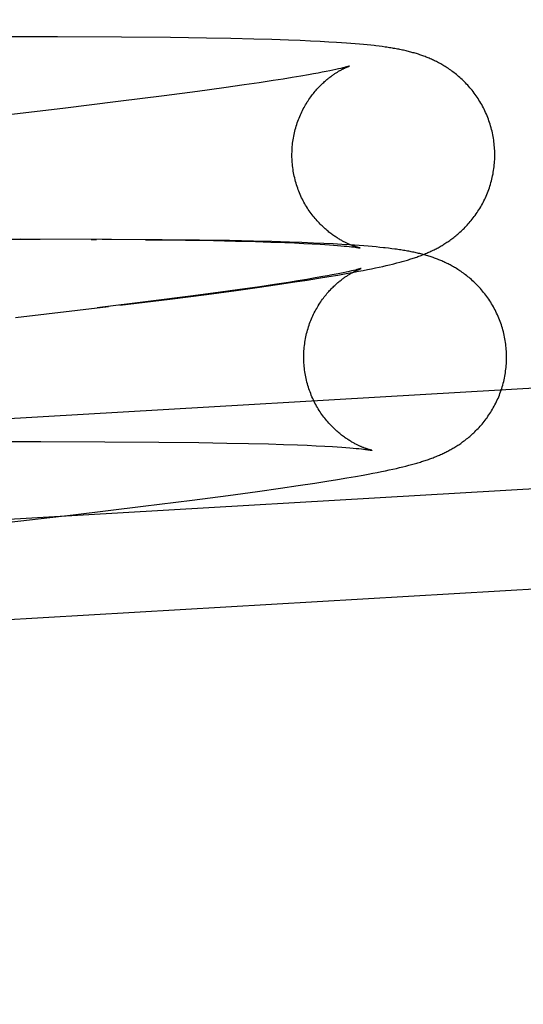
# Model space of a CAD drawing. Header units: inches. Extents: x 0 to 215, y 0 to 139.
# Tile 79 of 111: x 124.7136 to 124.8105, y 51.4744 to 51.6639. Entities that reach past the tile are written whole.
import ezdxf

# ---------------------------------------------------------------- set-up
doc = ezdxf.new("R2010")
doc.units = ezdxf.units.IN
doc.header["$LTSCALE"] = 11.804375
doc.header["$MEASUREMENT"] = 0
doc.linetypes.add('HIDDEN', pattern=[0.2, 0.1, -0.1])
doc.layers.add('DEFAULT_2', color=8, linetype='HIDDEN')

msp = doc.modelspace()

# ---------------------------------------------------------------- linework, layer by layer
at = {"layer": 'DEFAULT_2', "color": 8, "linetype": 'HIDDEN'}
for p, q in [((124.78702, 53.34994), (124.78702, 49.88078)), ((124.72088, 51.66056), (124.69817, 51.66056)), ((124.73318, 51.66051), (124.72088, 51.66056)), ((124.74262, 51.66042), (124.73318, 51.66051)), ((124.74953, 51.66033), (124.74262, 51.66042)), ((124.75422, 51.66024), (124.74953, 51.66033)), ((124.75868, 51.66014), (124.75422, 51.66024)), ((124.7621, 51.66004), (124.75868, 51.66014)), ((124.76534, 51.65993), (124.7621, 51.66004)), ((124.76757, 51.65985), (124.76534, 51.65993)), ((124.76958, 51.65976), (124.76757, 51.65985)), ((124.77139, 51.65967), (124.76958, 51.65976)), ((124.77305, 51.65958), (124.77139, 51.65967)), ((124.77458, 51.65949), (124.77305, 51.65958)), ((124.77554, 51.65943), (124.77458, 51.65949)), ((124.77646, 51.65936), (124.77554, 51.65943)), ((124.77733, 51.6593), (124.77646, 51.65936)), ((124.77816, 51.65923), (124.77733, 51.6593)), ((124.77896, 51.65916), (124.77816, 51.65923)), ((124.77972, 51.65909), (124.77896, 51.65916)), ((124.78044, 51.65902), (124.77972, 51.65909)), ((124.78114, 51.65895), (124.78044, 51.65902)), ((124.78275, 51.65876), (124.78213, 51.65884)), ((124.78335, 51.65869), (124.78275, 51.65876)), ((124.77256, 51.65391), (124.77181, 51.65377)), ((124.77325, 51.65405), (124.77256, 51.65391)), ((124.77388, 51.65418), (124.77325, 51.65405)), ((124.77445, 51.6543), (124.77388, 51.65418)), ((124.77495, 51.65441), (124.77445, 51.6543)), ((124.77538, 51.65451), (124.77495, 51.65441)), ((124.77576, 51.6546), (124.77538, 51.65451)), ((124.76239, 51.65216), (124.75968, 51.65175)), ((124.76428, 51.65246), (124.76239, 51.65216)), ((124.76604, 51.65275), (124.76428, 51.65246)), ((124.76768, 51.65302), (124.76604, 51.65275)), ((124.76919, 51.65328), (124.76768, 51.65302)), ((124.77013, 51.65345), (124.76919, 51.65328)), ((124.771, 51.65361), (124.77013, 51.65345)), ((124.77181, 51.65377), (124.771, 51.65361)), ((124.74782, 51.65008), (124.74144, 51.64924)), ((124.75288, 51.65077), (124.74782, 51.65008)), ((124.75678, 51.65133), (124.75288, 51.65077)), ((124.75968, 51.65175), (124.75678, 51.65133)), ((124.74144, 51.64924), (124.73255, 51.64812)), ((124.7219, 51.64681), (124.70822, 51.64519)), ((124.73255, 51.64812), (124.7219, 51.64681)), ((124.62637, 51.62144), (124.71755, 51.62164)), ((124.73132, 51.6216), (124.71385, 51.62163)), ((124.72735, 51.6216), (124.72843, 51.62159)), ((124.74104, 51.62153), (124.72951, 51.62159)), ((124.7378, 51.62153), (124.74553, 51.62144)), ((124.74819, 51.62145), (124.74104, 51.62153)), ((124.74553, 51.62144), (124.75092, 51.62136)), ((124.754, 51.62136), (124.74819, 51.62145)), ((124.75092, 51.62136), (124.75511, 51.62127)), ((124.7586, 51.62126), (124.754, 51.62136)), ((124.75511, 51.62127), (124.75901, 51.62117)), ((124.76212, 51.62117), (124.7586, 51.62126)), ((124.75901, 51.62117), (124.76192, 51.62109)), ((124.76192, 51.62109), (124.76462, 51.62099)), ((124.7655, 51.62107), (124.76212, 51.62117)), ((124.76462, 51.62099), (124.7665, 51.62092)), ((124.7679, 51.62099), (124.7655, 51.62107)), ((124.7665, 51.62092), (124.76827, 51.62084)), ((124.77012, 51.6209), (124.7679, 51.62099)), ((124.76827, 51.62084), (124.7699, 51.62075)), ((124.7699, 51.62075), (124.7714, 51.62067)), ((124.77211, 51.62081), (124.77012, 51.6209)), ((124.7714, 51.62067), (124.77233, 51.62061)), ((124.7739, 51.62073), (124.77211, 51.62081)), ((124.77233, 51.62061), (124.7732, 51.62055)), ((124.7732, 51.62055), (124.774, 51.6205)), ((124.77555, 51.62064), (124.7739, 51.62073)), ((124.774, 51.6205), (124.77474, 51.62044)), ((124.77474, 51.62044), (124.77541, 51.62038)), ((124.77541, 51.62038), (124.77601, 51.62033)), ((124.77707, 51.62054), (124.77555, 51.62064)), ((124.77601, 51.62033), (124.77655, 51.62028)), ((124.77655, 51.62028), (124.77702, 51.62023)), ((124.77702, 51.62023), (124.77744, 51.62018)), ((124.77802, 51.62048), (124.77707, 51.62054)), ((124.77744, 51.62018), (124.77781, 51.62014)), ((124.77893, 51.62041), (124.77802, 51.62048)), ((124.7798, 51.62035), (124.77893, 51.62041)), ((124.78063, 51.62028), (124.7798, 51.62035)), ((124.78142, 51.62021), (124.78063, 51.62028)), ((124.78217, 51.62014), (124.78142, 51.62021)), ((124.78289, 51.62007), (124.78217, 51.62014)), ((124.78457, 51.61989), (124.78392, 51.61996)), ((124.78519, 51.61981), (124.78457, 51.61989)), ((124.78131, 51.61595), (124.78206, 51.61611)), ((124.78206, 51.61611), (124.78278, 51.61626)), ((124.78278, 51.61626), (124.78346, 51.61641)), ((124.78346, 51.61641), (124.78411, 51.61656)), ((124.78411, 51.61656), (124.78473, 51.61671)), ((124.78473, 51.61671), (124.78532, 51.61685)), ((124.78617, 51.61707), (124.7867, 51.61721)), ((124.77048, 51.61418), (124.76888, 51.61391)), ((124.76891, 51.61377), (124.77111, 51.61412)), ((124.77194, 51.61444), (124.77048, 51.61418)), ((124.77111, 51.61412), (124.77308, 51.61444)), ((124.77285, 51.6146), (124.77194, 51.61444)), ((124.77369, 51.61476), (124.77285, 51.6146)), ((124.77308, 51.61444), (124.77483, 51.61474)), ((124.77447, 51.61491), (124.77369, 51.61476)), ((124.77519, 51.61505), (124.77447, 51.61491)), ((124.77483, 51.61474), (124.77642, 51.61502)), ((124.77585, 51.61518), (124.77519, 51.61505)), ((124.77644, 51.61531), (124.77585, 51.61518)), ((124.77642, 51.61502), (124.77789, 51.61528)), ((124.77698, 51.61543), (124.77644, 51.61531)), ((124.77745, 51.61553), (124.77698, 51.61543)), ((124.77785, 51.61563), (124.77745, 51.61553)), ((124.7782, 51.61571), (124.77785, 51.61563)), ((124.77789, 51.61528), (124.77881, 51.61546)), ((124.77848, 51.61578), (124.7782, 51.61571)), ((124.77881, 51.61546), (124.77969, 51.61563)), ((124.77969, 51.61563), (124.78052, 51.61579)), ((124.78052, 51.61579), (124.78131, 51.61595)), ((124.75525, 51.61179), (124.75977, 51.61242)), ((124.7598, 51.6125), (124.75596, 51.61195)), ((124.75977, 51.61242), (124.76322, 51.61291)), ((124.76265, 51.61292), (124.7598, 51.6125)), ((124.7653, 51.61333), (124.76265, 51.61292)), ((124.76322, 51.61291), (124.76654, 51.61341)), ((124.76715, 51.61362), (124.7653, 51.61333)), ((124.76654, 51.61341), (124.76891, 51.61377)), ((124.76888, 51.61391), (124.76715, 51.61362)), ((124.69723, 51.58629), (125.12318, 51.61115)), ((124.74651, 51.61067), (124.73887, 51.60969)), ((124.7425, 51.61012), (124.74954, 51.61103)), ((124.75182, 51.61138), (124.74651, 51.61067)), ((124.74954, 51.61103), (124.75525, 51.61179)), ((124.75596, 51.61195), (124.75182, 51.61138)), ((124.73071, 51.60865), (124.71283, 51.60653)), ((124.73887, 51.60969), (124.72853, 51.60841)), ((124.73292, 51.60892), (124.7425, 51.61012)), ((124.62997, 51.56304), (125.16785, 51.59443)), ((124.70105, 51.58268), (124.71769, 51.58269)), ((124.71769, 51.58269), (124.72999, 51.58266)), ((124.72999, 51.58266), (124.74039, 51.58259)), ((124.74039, 51.58259), (124.74809, 51.58251)), ((124.74809, 51.58251), (124.75344, 51.58242)), ((124.75344, 51.58242), (124.75761, 51.58233)), ((124.75761, 51.58233), (124.76149, 51.58224)), ((124.76149, 51.58224), (124.76437, 51.58215)), ((124.76437, 51.58215), (124.76705, 51.58205)), ((124.76705, 51.58205), (124.76893, 51.58198)), ((124.76893, 51.58198), (124.77067, 51.5819)), ((124.77067, 51.5819), (124.7723, 51.58181)), ((124.7723, 51.58181), (124.77379, 51.58173)), ((124.77379, 51.58173), (124.7747, 51.58167)), ((124.7747, 51.58167), (124.77556, 51.58161)), ((124.77556, 51.58161), (124.77636, 51.58156)), ((124.77636, 51.58156), (124.77709, 51.5815)), ((124.77709, 51.5815), (124.77775, 51.58144)), ((124.77775, 51.58144), (124.77834, 51.58139)), ((124.77834, 51.58139), (124.77887, 51.58134)), ((124.77887, 51.58134), (124.77934, 51.58129)), ((124.77934, 51.58129), (124.77976, 51.58124)), ((124.77976, 51.58124), (124.78011, 51.5812)), ((124.78788, 51.57799), (124.78844, 51.57813)), ((124.78844, 51.57813), (124.78897, 51.57827)), ((124.77818, 51.57599), (124.77969, 51.57626)), ((124.77969, 51.57626), (124.78063, 51.57644)), ((124.78063, 51.57644), (124.78153, 51.57661)), ((124.78153, 51.57661), (124.78238, 51.57677)), ((124.78238, 51.57677), (124.78319, 51.57694)), ((124.78319, 51.57694), (124.78396, 51.57709)), ((124.78396, 51.57709), (124.78469, 51.57725)), ((124.78469, 51.57725), (124.78539, 51.5774)), ((124.78539, 51.5774), (124.78606, 51.57755)), ((124.78606, 51.57755), (124.78669, 51.5777)), ((124.78669, 51.5777), (124.7873, 51.57785)), ((124.7873, 51.57785), (124.78788, 51.57799)), ((124.6311, 51.54378), (125.16897, 51.57517)), ((124.76718, 51.57423), (124.77041, 51.57472)), ((124.77041, 51.57472), (124.77268, 51.57507)), ((124.77268, 51.57507), (124.77472, 51.5754)), ((124.77472, 51.5754), (124.77654, 51.57571)), ((124.77654, 51.57571), (124.77818, 51.57599)), ((124.75375, 51.57235), (124.75936, 51.57311)), ((124.75936, 51.57311), (124.76379, 51.57373)), ((124.76379, 51.57373), (124.76718, 51.57423)), ((124.73737, 51.57026), (124.74683, 51.57145)), ((124.74683, 51.57145), (124.75375, 51.57235)), ((124.69496, 51.56527), (124.72392, 51.56863)), ((124.72392, 51.56863), (124.73737, 51.57026))]:
    msp.add_line(p, q, dxfattribs=at)
for points in [[(124.78213, 51.65884), (124.7818, 51.65888), (124.78114, 51.65895)], [(124.80495, 51.63902), (124.80493, 51.63934), (124.8049, 51.63968), (124.80487, 51.64003), (124.80483, 51.64037), (124.80478, 51.64072), (124.80473, 51.64106), (124.80467, 51.6414), (124.8046, 51.64174), (124.80453, 51.64208), (124.80446, 51.64242), (124.80437, 51.64276), (124.80428, 51.64309), (124.80419, 51.64343), (124.80409, 51.64376), (124.80398, 51.64409), (124.80387, 51.64441), (124.80376, 51.64474), (124.80363, 51.64506), (124.80351, 51.64538), (124.80337, 51.6457), (124.80323, 51.64601), (124.80309, 51.64632), (124.80294, 51.64663), (124.80279, 51.64693), (124.80263, 51.64724), (124.80247, 51.64753), (124.8023, 51.64783), (124.80213, 51.64812), (124.80195, 51.64841), (124.80177, 51.64869), (124.80159, 51.64897), (124.8014, 51.64924), (124.80121, 51.64951), (124.80101, 51.64977), (124.80081, 51.65003), (124.80061, 51.65029), (124.80041, 51.65054), (124.8002, 51.65079), (124.79999, 51.65103), (124.79978, 51.65126), (124.79957, 51.65149), (124.79935, 51.65172), (124.79914, 51.65194), (124.79892, 51.65215), (124.7987, 51.65236), (124.79848, 51.65256), (124.79826, 51.65276), (124.79804, 51.65295), (124.79782, 51.65314), (124.7976, 51.65332), (124.79738, 51.6535), (124.79716, 51.65367), (124.79694, 51.65384), (124.79673, 51.654), (124.79651, 51.65416), (124.79629, 51.65431), (124.79607, 51.65446), (124.79586, 51.6546), (124.79564, 51.65474), (124.79543, 51.65487), (124.79522, 51.655), (124.79501, 51.65513), (124.7948, 51.65525), (124.7946, 51.65536), (124.79439, 51.65548), (124.79419, 51.65559), (124.79399, 51.65569), (124.79379, 51.6558), (124.79359, 51.6559), (124.79339, 51.65599), (124.79319, 51.65609), (124.79299, 51.65618), (124.79279, 51.65627), (124.79259, 51.65636), (124.79239, 51.65645), (124.79219, 51.65653), (124.79198, 51.65661), (124.79178, 51.65669), (124.79158, 51.65677), (124.79137, 51.65685), (124.79117, 51.65692), (124.79096, 51.657), (124.79075, 51.65707), (124.79055, 51.65714), (124.79034, 51.65721), (124.79012, 51.65728), (124.78991, 51.65734), (124.7897, 51.65741), (124.78948, 51.65747), (124.78926, 51.65753), (124.78904, 51.65759), (124.78882, 51.65765), (124.7886, 51.65771), (124.78837, 51.65777), (124.78815, 51.65782), (124.78792, 51.65788), (124.78769, 51.65793), (124.78746, 51.65798), (124.78723, 51.65803), (124.787, 51.65808), (124.78676, 51.65813), (124.78652, 51.65818), (124.78628, 51.65822), (124.78604, 51.65827), (124.78579, 51.65831), (124.78554, 51.65836), (124.78529, 51.6584), (124.78503, 51.65844), (124.78476, 51.65848), (124.78449, 51.65853), (124.78421, 51.65857), (124.78393, 51.65861), (124.78335, 51.65869)], [(124.76602, 51.63675), (124.766, 51.63706), (124.76599, 51.6374), (124.76599, 51.63774), (124.76599, 51.63808), (124.766, 51.63842), (124.76601, 51.63875), (124.76603, 51.63909), (124.76605, 51.63943), (124.76608, 51.63977), (124.76612, 51.64011), (124.76616, 51.64044), (124.76621, 51.64078), (124.76627, 51.64111), (124.76633, 51.64144), (124.76639, 51.64177), (124.76646, 51.6421), (124.76654, 51.64243), (124.76663, 51.64275), (124.76671, 51.64307), (124.76681, 51.64339), (124.76691, 51.64371), (124.76701, 51.64402), (124.76712, 51.64434), (124.76724, 51.64464), (124.76736, 51.64495), (124.76748, 51.64525), (124.76761, 51.64555), (124.76774, 51.64585), (124.76788, 51.64614), (124.76802, 51.64642), (124.76816, 51.6467), (124.76831, 51.64698), (124.76847, 51.64725), (124.76862, 51.64752), (124.76878, 51.64778), (124.76894, 51.64804), (124.7691, 51.64829), (124.76926, 51.64854), (124.76943, 51.64878), (124.7696, 51.64901), (124.76977, 51.64924), (124.76994, 51.64947), (124.77011, 51.64968), (124.77028, 51.64989), (124.77045, 51.6501), (124.77062, 51.6503), (124.77079, 51.65049), (124.77095, 51.65067), (124.77112, 51.65085), (124.77129, 51.65103), (124.77145, 51.6512), (124.77162, 51.65136), (124.77178, 51.65152), (124.77194, 51.65167), (124.7721, 51.65182), (124.77226, 51.65196), (124.77241, 51.6521), (124.77257, 51.65223), (124.77272, 51.65235), (124.77287, 51.65248), (124.77301, 51.6526), (124.77316, 51.65271), (124.7733, 51.65282), (124.77344, 51.65293), (124.77358, 51.65303), (124.77371, 51.65313), (124.77385, 51.65322), (124.77398, 51.65331), (124.77411, 51.6534), (124.77424, 51.65349), (124.77436, 51.65357), (124.77449, 51.65365), (124.77461, 51.65373), (124.77473, 51.6538), (124.77484, 51.65387), (124.77496, 51.65394), (124.77507, 51.65401), (124.77518, 51.65407), (124.77529, 51.65413), (124.7754, 51.65419), (124.7755, 51.65425), (124.7756, 51.6543), (124.7757, 51.65435), (124.7758, 51.6544), (124.77589, 51.65445), (124.77599, 51.6545), (124.77607, 51.65454), (124.77616, 51.65458), (124.77624, 51.65462), (124.77633, 51.65466), (124.7764, 51.65469), (124.77648, 51.65472), (124.77655, 51.65475), (124.77661, 51.65478), (124.77668, 51.65481), (124.77673, 51.65483), (124.77679, 51.65485), (124.77684, 51.65487), (124.77688, 51.65489), (124.77692, 51.6549), (124.77696, 51.65492), (124.77698, 51.65493), (124.77701, 51.65494), (124.77702, 51.65494), (124.77704, 51.65495), (124.77704, 51.65495)], [(124.77621, 51.65472), (124.77592, 51.65464), (124.77576, 51.6546)], [(124.77704, 51.65495), (124.77704, 51.65495), (124.77703, 51.65494), (124.77701, 51.65494), (124.77698, 51.65493), (124.77695, 51.65492), (124.77691, 51.65491), (124.77685, 51.65489), (124.77679, 51.65487), (124.77672, 51.65485), (124.77664, 51.65483), (124.77655, 51.65481), (124.77645, 51.65478), (124.77634, 51.65475), (124.77621, 51.65472)], [(124.78954, 51.61806), (124.78976, 51.61814), (124.78998, 51.61821), (124.7902, 51.61829), (124.79041, 51.61837), (124.79063, 51.61845), (124.79084, 51.61853), (124.79106, 51.61861), (124.79127, 51.6187), (124.79148, 51.61878), (124.79169, 51.61887), (124.7919, 51.61896), (124.7921, 51.61905), (124.79231, 51.61914), (124.79251, 51.61923), (124.79271, 51.61932), (124.79291, 51.61942), (124.79311, 51.61951), (124.79331, 51.61961), (124.79351, 51.61971), (124.7937, 51.61981), (124.79389, 51.61991), (124.79409, 51.62001), (124.79428, 51.62012), (124.79447, 51.62023), (124.79466, 51.62034), (124.79485, 51.62045), (124.79504, 51.62056), (124.79522, 51.62067), (124.79541, 51.62079), (124.7956, 51.62091), (124.79579, 51.62104), (124.79597, 51.62116), (124.79616, 51.62129), (124.79635, 51.62142), (124.79654, 51.62156), (124.79673, 51.6217), (124.79692, 51.62184), (124.79712, 51.62199), (124.79731, 51.62214), (124.79751, 51.6223), (124.79771, 51.62246), (124.7979, 51.62263), (124.7981, 51.6228), (124.7983, 51.62298), (124.7985, 51.62316), (124.7987, 51.62335), (124.7989, 51.62354), (124.7991, 51.62373), (124.7993, 51.62393), (124.79949, 51.62414), (124.79969, 51.62435), (124.79989, 51.62457), (124.80008, 51.62479), (124.80028, 51.62502), (124.80047, 51.62525), (124.80066, 51.62549), (124.80085, 51.62573), (124.80104, 51.62598), (124.80122, 51.62623), (124.80141, 51.62649), (124.80159, 51.62675), (124.80176, 51.62702), (124.80194, 51.6273), (124.80211, 51.62757), (124.80228, 51.62785), (124.80244, 51.62814), (124.8026, 51.62843), (124.80276, 51.62873), (124.80291, 51.62902), (124.80305, 51.62933), (124.8032, 51.62963), (124.80333, 51.62994), (124.80347, 51.63025), (124.8036, 51.63057), (124.80372, 51.63089), (124.80384, 51.63121), (124.80395, 51.63153), (124.80405, 51.63186), (124.80416, 51.63219), (124.80425, 51.63252), (124.80434, 51.63285), (124.80443, 51.63319), (124.80451, 51.63352), (124.80458, 51.63386), (124.80465, 51.6342), (124.80471, 51.63454), (124.80476, 51.63488), (124.80481, 51.63523), (124.80485, 51.63557), (124.80489, 51.63592), (124.80492, 51.63626), (124.80495, 51.63661), (124.80497, 51.63696), (124.80498, 51.63731), (124.80499, 51.63765), (124.80499, 51.638), (124.80498, 51.63835), (124.80497, 51.6387), (124.80495, 51.63902)], [(124.77908, 51.61995), (124.77908, 51.61995), (124.77908, 51.61995), (124.77907, 51.61995), (124.77905, 51.61996), (124.77903, 51.61996), (124.779, 51.61997), (124.77896, 51.61998), (124.77892, 51.61999), (124.77887, 51.62), (124.77882, 51.62001), (124.77877, 51.62003), (124.7787, 51.62004), (124.77864, 51.62006), (124.77857, 51.62008), (124.7785, 51.62011), (124.77842, 51.62013), (124.77834, 51.62015), (124.77826, 51.62018), (124.77817, 51.62021), (124.77808, 51.62024), (124.77798, 51.62027), (124.77789, 51.62031), (124.77779, 51.62035), (124.77768, 51.62038), (124.77758, 51.62042), (124.77747, 51.62047), (124.77736, 51.62051), (124.77725, 51.62056), (124.77714, 51.6206), (124.77702, 51.62065), (124.7769, 51.62071), (124.77678, 51.62076), (124.77665, 51.62082), (124.77653, 51.62088), (124.7764, 51.62094), (124.77627, 51.621), (124.77613, 51.62107), (124.77599, 51.62114), (124.77586, 51.62121), (124.77571, 51.62129), (124.77557, 51.62137), (124.77542, 51.62145), (124.77527, 51.62154), (124.77512, 51.62163), (124.77497, 51.62172), (124.77481, 51.62182), (124.77465, 51.62192), (124.77449, 51.62202), (124.77432, 51.62213), (124.77416, 51.62224), (124.77399, 51.62236), (124.77381, 51.62248), (124.77364, 51.62261), (124.77346, 51.62274), (124.77328, 51.62288), (124.7731, 51.62302), (124.77292, 51.62317), (124.77273, 51.62332), (124.77254, 51.62348), (124.77235, 51.62365), (124.77216, 51.62382), (124.77197, 51.624), (124.77178, 51.62418), (124.77159, 51.62437), (124.77139, 51.62456), (124.7712, 51.62477), (124.771, 51.62497), (124.77081, 51.62519), (124.77062, 51.62541), (124.77042, 51.62563), (124.77023, 51.62586), (124.77004, 51.6261), (124.76986, 51.62634), (124.76967, 51.62659), (124.76949, 51.62684), (124.76931, 51.6271), (124.76913, 51.62736), (124.76896, 51.62763), (124.76879, 51.62791), (124.76862, 51.62818), (124.76846, 51.62846), (124.7683, 51.62875), (124.76815, 51.62904), (124.768, 51.62933), (124.76785, 51.62963), (124.76771, 51.62993), (124.76758, 51.63023), (124.76745, 51.63054), (124.76732, 51.63085), (124.7672, 51.63116), (124.76709, 51.63148), (124.76698, 51.63179), (124.76687, 51.63212), (124.76677, 51.63244), (124.76668, 51.63276), (124.76659, 51.63309), (124.76651, 51.63342), (124.76644, 51.63375), (124.76637, 51.63408), (124.7663, 51.63441), (124.76624, 51.63475), (124.76619, 51.63508), (124.76614, 51.63542), (124.7661, 51.63576), (124.76607, 51.63609), (124.76604, 51.63643), (124.76602, 51.63675)], [(124.77781, 51.62014), (124.77812, 51.6201), (124.77826, 51.62008), (124.77838, 51.62006), (124.77849, 51.62004), (124.77859, 51.62003), (124.77868, 51.62002), (124.77877, 51.62), (124.77884, 51.61999), (124.7789, 51.61998), (124.77895, 51.61997), (124.77899, 51.61997), (124.77902, 51.61996), (124.77905, 51.61995), (124.77907, 51.61995), (124.77908, 51.61995)], [(124.78392, 51.61996), (124.78358, 51.62), (124.78289, 51.62007)], [(124.80723, 51.60008), (124.8072, 51.60041), (124.80718, 51.60075), (124.80714, 51.6011), (124.8071, 51.60145), (124.80705, 51.60179), (124.807, 51.60214), (124.80694, 51.60248), (124.80687, 51.60282), (124.8068, 51.60316), (124.80672, 51.6035), (124.80664, 51.60384), (124.80655, 51.60417), (124.80646, 51.60451), (124.80636, 51.60484), (124.80625, 51.60517), (124.80614, 51.6055), (124.80602, 51.60583), (124.8059, 51.60615), (124.80577, 51.60647), (124.80563, 51.60679), (124.80549, 51.6071), (124.80535, 51.60741), (124.8052, 51.60772), (124.80505, 51.60803), (124.80489, 51.60833), (124.80472, 51.60863), (124.80455, 51.60893), (124.80438, 51.60922), (124.8042, 51.6095), (124.80402, 51.60979), (124.80384, 51.61007), (124.80365, 51.61034), (124.80345, 51.61061), (124.80326, 51.61088), (124.80306, 51.61114), (124.80285, 51.61139), (124.80265, 51.61164), (124.80244, 51.61189), (124.80223, 51.61213), (124.80202, 51.61236), (124.8018, 51.61259), (124.80159, 51.61282), (124.80137, 51.61304), (124.80115, 51.61325), (124.80093, 51.61346), (124.80071, 51.61366), (124.80049, 51.61386), (124.80027, 51.61405), (124.80005, 51.61424), (124.79983, 51.61442), (124.79961, 51.6146), (124.79939, 51.61477), (124.79917, 51.61494), (124.79895, 51.6151), (124.79873, 51.61525), (124.79851, 51.61541), (124.7983, 51.61556), (124.79808, 51.6157), (124.79786, 51.61584), (124.79765, 51.61597), (124.79744, 51.6161), (124.79723, 51.61622), (124.79702, 51.61634), (124.79682, 51.61646), (124.79661, 51.61657), (124.79641, 51.61668), (124.79621, 51.61679), (124.79601, 51.61689), (124.79581, 51.61699), (124.7956, 51.61709), (124.7954, 51.61718), (124.7952, 51.61727), (124.795, 51.61736), (124.7948, 51.61745), (124.7946, 51.61754), (124.7944, 51.61762), (124.7942, 51.6177), (124.79399, 51.61778), (124.79379, 51.61786), (124.79358, 51.61794), (124.79338, 51.61801), (124.79317, 51.61809), (124.79296, 51.61816), (124.79275, 51.61823), (124.79254, 51.6183), (124.79232, 51.61837), (124.79211, 51.61843), (124.79189, 51.6185), (124.79168, 51.61856), (124.79146, 51.61862), (124.79124, 51.61868), (124.79101, 51.61874), (124.79079, 51.6188), (124.79056, 51.61886), (124.79034, 51.61891), (124.79011, 51.61896), (124.78988, 51.61902), (124.78965, 51.61907), (124.78941, 51.61912), (124.78918, 51.61917), (124.78894, 51.61921), (124.7887, 51.61926), (124.78846, 51.61931), (124.78821, 51.61935), (124.78796, 51.6194), (124.78771, 51.61944), (124.78745, 51.61948), (124.78718, 51.61953), (124.78691, 51.61957), (124.78664, 51.61961), (124.78636, 51.61965), (124.78608, 51.61969), (124.78579, 51.61973), (124.78519, 51.61981)], [(124.7867, 51.61721), (124.78696, 51.61728), (124.78721, 51.61735), (124.78746, 51.61742), (124.7877, 51.61749), (124.78794, 51.61756), (124.78818, 51.61763), (124.78841, 51.6177), (124.78864, 51.61777), (124.78887, 51.61784), (124.78909, 51.61792), (124.78932, 51.61799), (124.78954, 51.61806)], [(124.76829, 51.59781), (124.76828, 51.59812), (124.76827, 51.59846), (124.76826, 51.5988), (124.76826, 51.59914), (124.76827, 51.59948), (124.76828, 51.59982), (124.7683, 51.60016), (124.76832, 51.6005), (124.76836, 51.60083), (124.76839, 51.60117), (124.76844, 51.60151), (124.76848, 51.60184), (124.76854, 51.60217), (124.7686, 51.60251), (124.76867, 51.60284), (124.76874, 51.60317), (124.76881, 51.60349), (124.7689, 51.60382), (124.76899, 51.60414), (124.76908, 51.60446), (124.76918, 51.60478), (124.76928, 51.60509), (124.76939, 51.6054), (124.76951, 51.60571), (124.76963, 51.60602), (124.76975, 51.60632), (124.76988, 51.60662), (124.77001, 51.60691), (124.77015, 51.6072), (124.77029, 51.60749), (124.77044, 51.60777), (124.77059, 51.60805), (124.77074, 51.60832), (124.77089, 51.60859), (124.77105, 51.60885), (124.77121, 51.60911), (124.77137, 51.60936), (124.77154, 51.60961), (124.7717, 51.60985), (124.77187, 51.61008), (124.77204, 51.61031), (124.77221, 51.61053), (124.77238, 51.61075), (124.77255, 51.61096), (124.77272, 51.61116), (124.77289, 51.61136), (124.77306, 51.61155), (124.77323, 51.61174), (124.77339, 51.61192), (124.77356, 51.6121), (124.77373, 51.61226), (124.77389, 51.61243), (124.77405, 51.61258), (124.77421, 51.61274), (124.77437, 51.61288), (124.77453, 51.61303), (124.77468, 51.61316), (124.77484, 51.61329), (124.77499, 51.61342), (124.77514, 51.61354), (124.77528, 51.61366), (124.77543, 51.61378), (124.77557, 51.61389), (124.77571, 51.61399), (124.77585, 51.61409), (124.77599, 51.61419), (124.77612, 51.61429), (124.77625, 51.61438), (124.77638, 51.61447), (124.77651, 51.61455), (124.77664, 51.61464), (124.77676, 51.61472), (124.77688, 51.61479), (124.777, 51.61487), (124.77712, 51.61494), (124.77723, 51.61501), (124.77734, 51.61507), (124.77745, 51.61514), (124.77756, 51.6152), (124.77767, 51.61526), (124.77777, 51.61531), (124.77787, 51.61537), (124.77797, 51.61542), (124.77807, 51.61547), (124.77817, 51.61552), (124.77826, 51.61556), (124.77835, 51.6156), (124.77843, 51.61565), (124.77852, 51.61569), (124.7786, 51.61572), (124.77867, 51.61576), (124.77875, 51.61579), (124.77882, 51.61582), (124.77889, 51.61585), (124.77895, 51.61587), (124.77901, 51.6159), (124.77906, 51.61592), (124.77911, 51.61594), (124.77915, 51.61596), (124.77919, 51.61597), (124.77923, 51.61598), (124.77926, 51.61599), (124.77928, 51.616), (124.7793, 51.61601), (124.77931, 51.61601), (124.77931, 51.61601)], [(124.77931, 51.61601), (124.77931, 51.61601), (124.7793, 51.61601), (124.77928, 51.616), (124.77926, 51.616), (124.77922, 51.61599), (124.77918, 51.61597), (124.77913, 51.61596), (124.77907, 51.61594), (124.779, 51.61592), (124.77891, 51.6159), (124.77882, 51.61587), (124.77872, 51.61585), (124.77861, 51.61582), (124.77848, 51.61578)], [(124.78532, 51.61685), (124.78561, 51.61692), (124.78617, 51.61707)], [(124.79181, 51.57913), (124.79203, 51.5792), (124.79225, 51.57928), (124.79247, 51.57936), (124.79268, 51.57944), (124.7929, 51.57952), (124.79311, 51.5796), (124.79333, 51.57968), (124.79354, 51.57976), (124.79375, 51.57985), (124.79396, 51.57994), (124.79417, 51.58002), (124.79438, 51.58011), (124.79458, 51.5802), (124.79478, 51.5803), (124.79499, 51.58039), (124.79519, 51.58048), (124.79539, 51.58058), (124.79558, 51.58068), (124.79578, 51.58078), (124.79597, 51.58088), (124.79617, 51.58098), (124.79636, 51.58108), (124.79655, 51.58119), (124.79674, 51.58129), (124.79693, 51.5814), (124.79712, 51.58151), (124.79731, 51.58163), (124.7975, 51.58174), (124.79768, 51.58186), (124.79787, 51.58198), (124.79806, 51.5821), (124.79825, 51.58223), (124.79843, 51.58236), (124.79862, 51.58249), (124.79881, 51.58262), (124.799, 51.58276), (124.7992, 51.58291), (124.79939, 51.58305), (124.79958, 51.58321), (124.79978, 51.58336), (124.79998, 51.58353), (124.80018, 51.5837), (124.80037, 51.58387), (124.80057, 51.58404), (124.80077, 51.58423), (124.80097, 51.58441), (124.80117, 51.5846), (124.80137, 51.5848), (124.80157, 51.585), (124.80177, 51.58521), (124.80196, 51.58542), (124.80216, 51.58564), (124.80235, 51.58586), (124.80255, 51.58608), (124.80274, 51.58632), (124.80293, 51.58655), (124.80312, 51.5868), (124.80331, 51.58705), (124.8035, 51.5873), (124.80368, 51.58756), (124.80386, 51.58782), (124.80404, 51.58809), (124.80421, 51.58836), (124.80438, 51.58864), (124.80455, 51.58892), (124.80471, 51.58921), (124.80487, 51.5895), (124.80503, 51.58979), (124.80518, 51.59009), (124.80533, 51.59039), (124.80547, 51.5907), (124.80561, 51.59101), (124.80574, 51.59132), (124.80587, 51.59163), (124.80599, 51.59195), (124.80611, 51.59227), (124.80622, 51.5926), (124.80633, 51.59292), (124.80643, 51.59325), (124.80652, 51.59358), (124.80661, 51.59392), (124.8067, 51.59425), (124.80678, 51.59459), (124.80685, 51.59493), (124.80692, 51.59527), (124.80698, 51.59561), (124.80703, 51.59595), (124.80708, 51.59629), (124.80713, 51.59664), (124.80716, 51.59698), (124.80719, 51.59733), (124.80722, 51.59768), (124.80724, 51.59803), (124.80725, 51.59837), (124.80726, 51.59872), (124.80726, 51.59907), (124.80725, 51.59942), (124.80724, 51.59976), (124.80723, 51.60008)], [(124.78135, 51.58102), (124.78135, 51.58101), (124.78135, 51.58102), (124.78134, 51.58102), (124.78132, 51.58102), (124.78129, 51.58103), (124.78126, 51.58104), (124.78123, 51.58104), (124.78118, 51.58106), (124.78114, 51.58107), (124.78108, 51.58108), (124.78103, 51.5811), (124.78097, 51.58111), (124.7809, 51.58113), (124.78083, 51.58115), (124.78076, 51.58118), (124.78068, 51.5812), (124.7806, 51.58123), (124.78051, 51.58125), (124.78043, 51.58128), (124.78033, 51.58131), (124.78024, 51.58135), (124.78014, 51.58138), (124.78004, 51.58142), (124.77994, 51.58146), (124.77984, 51.5815), (124.77973, 51.58154), (124.77962, 51.58158), (124.77951, 51.58163), (124.77939, 51.58168), (124.77927, 51.58173), (124.77915, 51.58178), (124.77903, 51.58184), (124.77891, 51.58189), (124.77878, 51.58195), (124.77865, 51.58201), (124.77852, 51.58208), (124.77839, 51.58215), (124.77825, 51.58222), (124.77811, 51.58229), (124.77797, 51.58237), (124.77782, 51.58245), (124.77768, 51.58253), (124.77753, 51.58261), (124.77737, 51.5827), (124.77722, 51.5828), (124.77706, 51.58289), (124.7769, 51.58299), (124.77674, 51.5831), (124.77658, 51.58321), (124.77641, 51.58332), (124.77624, 51.58344), (124.77607, 51.58356), (124.77589, 51.58369), (124.77572, 51.58382), (124.77554, 51.58396), (124.77535, 51.5841), (124.77517, 51.58425), (124.77499, 51.5844), (124.7748, 51.58456), (124.77461, 51.58473), (124.77442, 51.5849), (124.77423, 51.58508), (124.77403, 51.58526), (124.77384, 51.58545), (124.77365, 51.58565), (124.77345, 51.58585), (124.77326, 51.58606), (124.77307, 51.58627), (124.77287, 51.58649), (124.77268, 51.58671), (124.77249, 51.58695), (124.7723, 51.58718), (124.77212, 51.58742), (124.77193, 51.58767), (124.77175, 51.58792), (124.77157, 51.58818), (124.7714, 51.58845), (124.77122, 51.58871), (124.77105, 51.58899), (124.77089, 51.58926), (124.77072, 51.58954), (124.77057, 51.58983), (124.77041, 51.59012), (124.77026, 51.59041), (124.77012, 51.59071), (124.76998, 51.59101), (124.76984, 51.59131), (124.76971, 51.59162), (124.76959, 51.59193), (124.76947, 51.59224), (124.76935, 51.59255), (124.76925, 51.59287), (124.76914, 51.59319), (124.76904, 51.59351), (124.76895, 51.59384), (124.76886, 51.59416), (124.76878, 51.59449), (124.76871, 51.59482), (124.76864, 51.59515), (124.76857, 51.59548), (124.76851, 51.59582), (124.76846, 51.59615), (124.76842, 51.59649), (124.76838, 51.59682), (124.76834, 51.59716), (124.76831, 51.5975), (124.76829, 51.59781)], [(124.78011, 51.5812), (124.78042, 51.58116), (124.78055, 51.58114), (124.78068, 51.58112), (124.78079, 51.58111), (124.78089, 51.58109), (124.78097, 51.58108), (124.78105, 51.58107), (124.78112, 51.58106), (124.78118, 51.58105), (124.78123, 51.58104), (124.78127, 51.58103), (124.7813, 51.58102), (124.78133, 51.58102), (124.78134, 51.58102)], [(124.78897, 51.57827), (124.78923, 51.57834), (124.78948, 51.57841), (124.78973, 51.57848), (124.78998, 51.57855), (124.79022, 51.57862), (124.79045, 51.5787), (124.79068, 51.57877), (124.79091, 51.57884), (124.79114, 51.57891), (124.79137, 51.57898), (124.79159, 51.57905), (124.79181, 51.57913)]]:
    msp.add_lwpolyline(points, dxfattribs=at)

doc.saveas('drawing.dxf')
